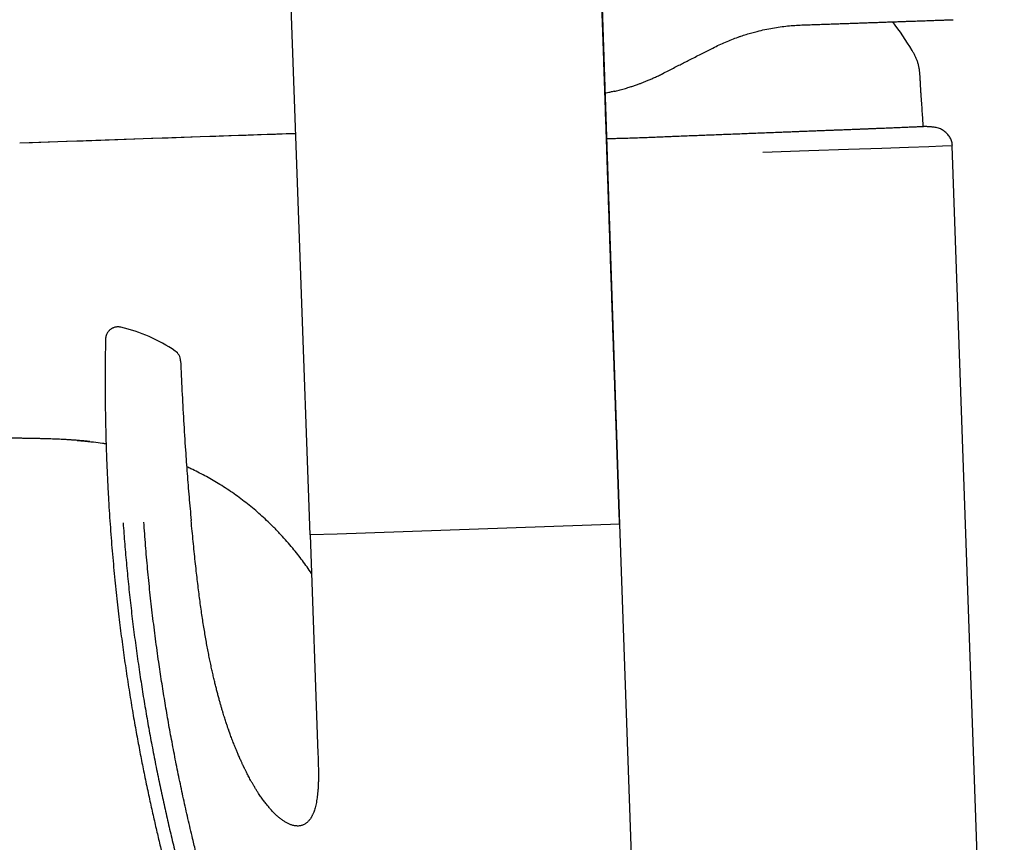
# Model space of a CAD drawing. Header units: millimetres. Extents: x 8 to 743, y 12 to 692.
# Tile 5 of 57: x 119 to 198, y 531 to 597. Entities that reach past the tile are written whole.
import ezdxf

# ---------------------------------------------------------------- set-up
doc = ezdxf.new("R2010")
doc.units = ezdxf.units.MM

msp = doc.modelspace()

# ---------------------------------------------------------------- linework, layer by layer
at = {"color": 7, "linetype": 'Continuous', "lineweight": 30}
for p, q in [((162.6809984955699, 680.5495984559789), (166.8738003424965, 556.8332895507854)), ((142.1148267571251, 555.9686871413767), (138.5851542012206, 654.0659560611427)), ((191.9582411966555, 588.6042834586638), (191.9576408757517, 588.603810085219)), ((191.958241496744, 588.6042871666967), (191.9582374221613, 588.6042804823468)), ((197.6615500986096, 467.8443205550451), (193.4968806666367, 587.1048492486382)), ((166.8993282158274, 556.8341810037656), (144.2778837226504, 556.044222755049)), ((169.167047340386, 491.8952017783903), (166.8993282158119, 556.8341810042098)), ((144.2778837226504, 556.044222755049), (142.1144357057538, 555.9686734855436)), ((142.1144357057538, 555.9686734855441), (142.7251884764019, 538.4790024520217))]:
    msp.add_line(p, q, dxfattribs=at)
at = {"color": 7, "linetype": 'Continuous', "lineweight": 30, "flags": 128}
for points in [[(140.9594629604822, 588.0787572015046), (140.4207657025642, 588.0601831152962), (139.332652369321, 588.0226728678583), (138.1706357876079, 587.9826219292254), (136.9861130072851, 587.9418011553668), (135.7792061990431, 587.900213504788), (134.5500638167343, 587.8578627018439), (133.2988617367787, 587.8147532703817), (132.0258044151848, 587.7708905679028), (130.7311260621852, 587.7262808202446), (129.4150918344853, 587.6809311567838), (128.0779990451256, 587.6348496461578), (126.7201783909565, 587.5880453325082), (125.3419951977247, 587.5405282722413), (123.9438506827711, 587.4923095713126), (122.6077105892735, 587.4462145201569), (121.2546134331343, 587.3995176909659), (119.8849893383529, 587.3522311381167), (118.856185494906, 587.316695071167)], [(140.9592831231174, 588.0837552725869), (133.3023892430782, 587.8197237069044), (118.8562673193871, 587.3215600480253)], [(193.4580136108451, 587.1040548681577), (193.4922918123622, 587.1048473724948), (193.5025205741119, 587.1048018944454), (193.5039519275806, 587.1047539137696), (193.504449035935, 587.1047308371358), (193.5052655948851, 587.1046869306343), (193.5073659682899, 587.1044702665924), (193.5077953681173, 587.104203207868), (193.5078152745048, 587.1041247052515), (193.5078230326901, 587.1040415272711), (193.5078240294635, 587.1040200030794), (193.5078248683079, 587.1039981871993), (193.507825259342, 587.1039871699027), (193.507825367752, 587.1039840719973), (193.5078254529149, 587.1039816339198), (193.5078248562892, 587.1039785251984), (193.5078233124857, 587.1039760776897), (193.5078044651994, 587.1039648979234), (193.5077664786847, 587.1039536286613), (193.5074299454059, 587.1039076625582), (193.5068141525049, 587.1038602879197), (193.494242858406, 587.1034326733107), (192.7037438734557, 587.0731621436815), (191.6227131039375, 587.0320256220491), (189.9988968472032, 586.9728395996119), (187.8666769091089, 586.8979437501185), (185.1966210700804, 586.8063880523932), (182.0053577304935, 586.6981866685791), (178.3382168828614, 586.5733788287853)]]:
    msp.add_lwpolyline(points, dxfattribs=at)
at = {"color": 7, "linetype": 'Continuous', "lineweight": 30}
for centre, radius, start, end in [((169.5712252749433, 582.4150396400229), 24.09999013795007, 30.77619247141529, 37.33947451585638), ((124.0740462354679, 560.1106306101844), 12.80730184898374, 55.65097127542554, 77.03067175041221), ((130.7361153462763, 569.8589233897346), 0.9999999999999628, 2.456506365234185, 55.65095497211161)]:
    msp.add_arc(centre, radius, start, end, dxfattribs=at)
for points, knots in [([(166.8644932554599, 556.8329645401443), (166.8545681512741, 557.1254998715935), (166.8264214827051, 557.9551027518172), (166.7802669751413, 559.3154741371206), (166.7262434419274, 560.9077796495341), (166.6728610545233, 562.4811880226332), (166.6201198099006, 564.0356992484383), (166.5689941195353, 565.5425931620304), (166.5194602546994, 567.0025690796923), (166.4714944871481, 568.416326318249), (166.4240986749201, 569.8132843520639), (166.3772728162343, 571.1934431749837), (166.3292616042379, 572.6085391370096), (166.2801116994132, 574.057196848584), (166.2298697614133, 575.5380409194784), (166.1803377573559, 576.9979596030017), (166.1315156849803, 578.4369528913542), (166.0834035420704, 579.8550207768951), (166.0360013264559, 581.2521632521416), (165.9893090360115, 582.6283803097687), (165.9433266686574, 583.9836719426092), (165.8980542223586, 585.3180381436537), (165.8534916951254, 586.6314789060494), (165.8096390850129, 587.9239942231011), (165.7664963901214, 589.19558408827), (165.7240636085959, 590.4462484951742), (165.6823407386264, 591.6759874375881), (165.6413277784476, 592.8848009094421), (165.6004021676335, 594.0910381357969), (165.5595869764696, 595.2940189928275), (165.5189052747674, 596.4930633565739), (165.4790026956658, 597.6691418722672), (165.4398792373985, 598.8222545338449), (165.4015348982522, 599.9524013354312), (165.3645214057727, 601.0433208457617), (165.3288156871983, 602.0956931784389), (165.2943946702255, 603.1101984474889), (165.2606835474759, 604.1037781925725), (165.227682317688, 605.0764324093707), (165.1953909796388, 606.0281610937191), (165.1638095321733, 606.9589642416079), (165.1329379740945, 607.8688418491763), (165.1037672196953, 608.7285887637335), (165.0762514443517, 609.5395558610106), (165.0503448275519, 610.3030940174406), (165.0250106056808, 611.0497592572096), (165.0002488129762, 611.7795515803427), (164.9760411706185, 612.4930059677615), (164.9522831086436, 613.193217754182), (164.9228273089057, 614.0610825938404), (164.8877322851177, 615.094690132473), (164.8471392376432, 616.2895690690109), (164.8072367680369, 617.4634479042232), (164.7680244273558, 618.6163257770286), (164.7295017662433, 619.7482018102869), (164.6916682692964, 620.8590751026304), (164.6551861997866, 621.9294966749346), (164.6200310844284, 622.9602159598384), (164.5861785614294, 623.9519824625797), (164.5529391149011, 624.9249934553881), (164.5203120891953, 625.8792480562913), (164.4882967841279, 626.8147453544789), (164.457472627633, 627.7145483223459), (164.4278171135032, 628.5793503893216), (164.3993079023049, 629.409845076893), (164.3713396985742, 630.2236615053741), (164.343911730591, 631.0207987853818), (164.3176019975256, 631.7844559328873), (164.2923876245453, 632.5153489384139), (164.2682460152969, 633.2141939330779), (164.2486337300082, 633.7810993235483), (164.2334383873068, 634.2198344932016), (164.2225428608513, 634.5341679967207), (164.211750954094, 634.8453340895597), (164.2008969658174, 635.1578050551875), (164.1897725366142, 635.4787803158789), (164.1781462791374, 635.8153880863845), (164.1659199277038, 636.1703379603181), (164.153095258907, 636.5436307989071), (164.1396722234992, 636.9352669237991), (164.1257402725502, 637.3426436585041), (164.1113063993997, 637.7655449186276), (164.096377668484, 638.2037546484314), (164.0808727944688, 638.6596599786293), (164.0646174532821, 639.1383995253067), (164.0476001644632, 639.6403426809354), (164.0298093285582, 640.165858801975), (164.0114066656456, 640.7101789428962), (163.9923921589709, 641.27330342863), (163.9727657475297, 641.8552325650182), (163.9525273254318, 642.455966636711), (163.9316767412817, 643.0755059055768), (163.9098578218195, 643.7244379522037), (163.8870509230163, 644.4033741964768), (163.8632362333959, 645.1129260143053), (163.8387484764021, 645.843117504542), (163.8135871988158, 646.5939487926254), (163.7877518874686, 647.3654199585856), (163.7612419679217, 648.1575310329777), (163.7340568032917, 648.9702819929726), (163.7061956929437, 649.8036727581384), (163.6776578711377, 650.6577031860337), (163.6484425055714, 651.5323730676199), (163.6185486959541, 652.4276821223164), (163.5885771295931, 653.3256048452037), (163.5585516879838, 654.2253771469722), (163.5284964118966, 655.1262348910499), (163.4978343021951, 656.0454387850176), (163.466564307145, 656.9829882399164), (163.4340223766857, 657.958760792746), (163.4001819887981, 658.9735191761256), (163.3650163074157, 660.0280259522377), (163.3291611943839, 661.1031656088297), (163.2926149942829, 662.1989368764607), (163.255375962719, 663.3153383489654), (163.2181841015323, 664.4301325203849), (163.1810635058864, 665.5425545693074), (163.1440384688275, 666.6518396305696), (163.1063907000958, 667.7794583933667), (163.068118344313, 668.9254090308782), (163.0292194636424, 670.089689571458), (162.9896920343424, 671.2722978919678), (162.9495339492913, 672.4732317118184), (162.9087429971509, 673.6924885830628), (162.8673169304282, 674.930065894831), (162.8255090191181, 676.1783226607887), (162.7833252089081, 677.4370400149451), (162.7407684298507, 678.7059984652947), (162.7059363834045, 679.7440714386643), (162.6852773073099, 680.3591559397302), (162.6790228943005, 680.5453691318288)], [0, 0, 0, 0, 0.007093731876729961, 0.02011716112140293, 0.03298784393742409, 0.04570578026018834, 0.05827097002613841, 0.07068341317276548, 0.08224667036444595, 0.09367413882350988, 0.1049658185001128, 0.1161217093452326, 0.127141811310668, 0.1392806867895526, 0.1512504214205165, 0.1630510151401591, 0.1746824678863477, 0.1861447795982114, 0.1974379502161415, 0.2085619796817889, 0.219516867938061, 0.2303026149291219, 0.24091922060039, 0.2513666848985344, 0.2616450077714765, 0.2717541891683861, 0.2816942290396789, 0.291465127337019, 0.3010668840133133, 0.3109444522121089, 0.3206363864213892, 0.330142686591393, 0.3394633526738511, 0.3485983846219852, 0.3575477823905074, 0.3659172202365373, 0.3741175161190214, 0.382148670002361, 0.3900106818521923, 0.3977035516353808, 0.405227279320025, 0.4125818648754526, 0.419767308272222, 0.4260754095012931, 0.4322471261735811, 0.4382824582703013, 0.4441814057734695, 0.449943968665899, 0.455583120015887, 0.4611609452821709, 0.4709889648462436, 0.4806472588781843, 0.4901358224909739, 0.4994546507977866, 0.5086037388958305, 0.5175830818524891, 0.5263926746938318, 0.5345609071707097, 0.5425775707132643, 0.5504426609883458, 0.5581561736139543, 0.5657181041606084, 0.5731284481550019, 0.5799764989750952, 0.5866897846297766, 0.5932683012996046, 0.5997120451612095, 0.6060210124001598, 0.6117877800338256, 0.6174371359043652, 0.6229690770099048, 0.6255362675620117, 0.6280773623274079, 0.630592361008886, 0.6330827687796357, 0.6356556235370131, 0.6383766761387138, 0.6412459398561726, 0.6442634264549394, 0.6474291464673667, 0.6507431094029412, 0.6541421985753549, 0.6576842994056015, 0.6613694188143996, 0.6651975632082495, 0.6692933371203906, 0.6735410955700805, 0.6779408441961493, 0.6824925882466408, 0.6871963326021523, 0.6920520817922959, 0.6970598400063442, 0.7022196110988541, 0.7077881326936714, 0.7135234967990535, 0.7194257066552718, 0.7254947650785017, 0.7317306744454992, 0.7381334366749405, 0.7447030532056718, 0.7514395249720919, 0.758342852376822, 0.7654130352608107, 0.772650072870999, 0.780053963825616, 0.7871875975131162, 0.7944695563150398, 0.8018998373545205, 0.809478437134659, 0.8172053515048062, 0.8255626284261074, 0.8340867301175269, 0.8427776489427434, 0.8516353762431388, 0.8606599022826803, 0.8698512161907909, 0.8786700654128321, 0.8876371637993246, 0.8967524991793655, 0.906016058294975, 0.9154278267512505, 0.9249877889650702, 0.9346959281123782, 0.9445522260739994, 0.9545566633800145, 0.9647092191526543, 0.9748246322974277, 0.9850828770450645, 0.9954839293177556, 1, 1, 1, 1]), ([(174.3324499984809, 594.9343122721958), (174.5022305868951, 595.0187612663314), (174.8386317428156, 595.1860874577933), (175.3467907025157, 595.4126993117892), (175.8502246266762, 595.6193537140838), (176.2592263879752, 595.7720018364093), (176.5733766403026, 595.8813219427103), (176.7938541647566, 595.9546582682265), (177.0129586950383, 596.0242460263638), (177.230621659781, 596.090166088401), (177.4467745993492, 596.1525016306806), (177.6613542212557, 596.2113359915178), (178.0129173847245, 596.30282664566), (178.4991362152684, 596.4161791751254), (179.116354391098, 596.5358700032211), (179.7216315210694, 596.6305678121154), (180.3137046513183, 596.7013875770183), (180.8923645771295, 596.7516861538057), (181.2696096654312, 596.7684419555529), (181.4568243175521, 596.776757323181)], [0, 0, 0, 0, 0.07416731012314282, 0.1469541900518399, 0.2183765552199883, 0.2884512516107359, 0.3194808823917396, 0.3502440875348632, 0.3807425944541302, 0.4109781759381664, 0.4409526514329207, 0.4706678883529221, 0.5001258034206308, 0.5868618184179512, 0.672150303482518, 0.7560476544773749, 0.8386131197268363, 0.919908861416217, 0.9999999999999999, 0.9999999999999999, 0.9999999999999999, 0.9999999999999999]), ([(181.4568243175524, 596.7767573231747), (181.6363164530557, 596.7830253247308), (181.9946010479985, 596.7955368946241), (182.5215766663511, 596.8139392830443), (183.0393441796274, 596.8320201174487), (183.5472563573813, 596.8497567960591), (184.0466094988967, 596.8671945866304), (184.5277743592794, 596.8839972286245), (184.9903543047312, 596.9001508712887), (185.4329462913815, 596.915606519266), (185.8640294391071, 596.9306602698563), (186.2835976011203, 596.9453119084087), (186.7001909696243, 596.9598596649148), (187.1135406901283, 596.9742941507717), (187.5233727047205, 596.9886057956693), (187.9219823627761, 597.0025255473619), (188.3093668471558, 597.0160533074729), (188.6842633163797, 597.0291449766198), (189.0666590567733, 597.0424985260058), (189.4526965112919, 597.0559792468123), (189.8391579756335, 597.0694747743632), (190.2060046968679, 597.0822853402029), (190.5339527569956, 597.0937375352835), (190.8273709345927, 597.1039839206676), (191.0903508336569, 597.1131673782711), (191.3407039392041, 597.1219098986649), (191.5784842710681, 597.1302133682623), (191.8027804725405, 597.1380459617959), (192.0256132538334, 597.1458274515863), (192.2441750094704, 597.1534597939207), (192.4560432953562, 597.1608583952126), (192.650068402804, 597.1676338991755), (192.8264025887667, 597.1737916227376), (192.9847795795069, 597.1793222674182), (193.1248048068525, 597.1842120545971), (193.2460917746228, 597.1884474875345), (193.3484697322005, 597.1920226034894), (193.431323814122, 597.1949159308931), (193.495246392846, 597.1971481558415), (193.540238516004, 597.1987193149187), (193.5684010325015, 597.1997027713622), (193.5718635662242, 597.1998236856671), (193.573596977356, 597.1998842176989)], [0, 0, 0, 0, 0.02360303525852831, 0.04711406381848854, 0.07055120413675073, 0.09393274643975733, 0.1172771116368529, 0.1407617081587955, 0.1628807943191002, 0.1848895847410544, 0.206804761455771, 0.2286432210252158, 0.2504220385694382, 0.2735238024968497, 0.2966979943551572, 0.3199653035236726, 0.3433461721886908, 0.3668607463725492, 0.3902936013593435, 0.4177503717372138, 0.4451810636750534, 0.4726165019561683, 0.5000874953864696, 0.5230982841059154, 0.5461790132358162, 0.5693448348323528, 0.592610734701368, 0.6159915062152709, 0.63922347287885, 0.6665165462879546, 0.6939141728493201, 0.7214381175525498, 0.7491098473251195, 0.7770264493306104, 0.8050091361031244, 0.8330788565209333, 0.8612563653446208, 0.8894179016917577, 0.9169975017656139, 0.9446086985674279, 0.9722700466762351, 1, 1, 1, 1]), ([(170.2957139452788, 592.8775505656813), (170.4482597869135, 592.9552743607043), (170.7473604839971, 593.1076694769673), (171.186730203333, 593.3315332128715), (171.5376007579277, 593.5103056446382), (171.804741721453, 593.6464169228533), (171.9929243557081, 593.7422980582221), (172.1794438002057, 593.8373317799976), (172.3731663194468, 593.9360355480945), (172.6585416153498, 594.0814374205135), (173.0301439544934, 594.2707729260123), (173.4759381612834, 594.4979100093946), (173.9087624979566, 594.7184388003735), (174.1925908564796, 594.8630524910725), (174.332449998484, 594.9343122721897)], [0, 0, 0, 0, 0.1129638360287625, 0.2214912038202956, 0.3255845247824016, 0.3731200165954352, 0.4196709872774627, 0.4652377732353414, 0.5115909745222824, 0.5635484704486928, 0.6772847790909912, 0.787933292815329, 0.8955020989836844, 1, 1, 1, 1]), ([(191.0019379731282, 591.2208469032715), (190.995141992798, 591.3185101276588), (190.9815196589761, 591.514273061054), (190.9642615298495, 591.8088920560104), (190.9498034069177, 592.1049855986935), (190.9357388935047, 592.4019179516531), (190.9181122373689, 592.6983970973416), (190.8921266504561, 592.9927322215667), (190.8538328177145, 593.2751257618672), (190.800368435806, 593.5440934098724), (190.7307462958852, 593.7987771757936), (190.6420425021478, 594.0462760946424), (190.5346797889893, 594.286200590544), (190.4116439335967, 594.5192549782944), (190.3221296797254, 594.6707519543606), (190.2772783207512, 594.7466599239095)], [0, 0, 0, 0, 0.08044769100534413, 0.1612549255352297, 0.2425101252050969, 0.3240490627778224, 0.4055308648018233, 0.4865552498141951, 0.5668034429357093, 0.6395865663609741, 0.7117429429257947, 0.783564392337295, 0.8554120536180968, 0.9275538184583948, 0.9999999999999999, 0.9999999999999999, 0.9999999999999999, 0.9999999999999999]), ([(166.43578522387, 591.4682443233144), (166.5656644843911, 591.499442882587), (166.8307462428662, 591.5631187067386), (167.2329520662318, 591.6727568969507), (167.5521520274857, 591.767777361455), (167.7852335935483, 591.8416503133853), (167.9290322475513, 591.8886190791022), (168.074140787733, 591.9374604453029), (168.2205327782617, 591.9882141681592), (168.3583575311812, 592.0374178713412), (168.484300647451, 592.0835697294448), (168.6424252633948, 592.1428139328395), (168.8474605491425, 592.2222518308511), (169.1072573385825, 592.3277007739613), (169.3831574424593, 592.4451764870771), (169.6746010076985, 592.5757235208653), (169.9813204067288, 592.7197548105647), (170.1889732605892, 592.8239768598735), (170.295713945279, 592.8775505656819)], [0, 0, 0, 0, 0.09699143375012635, 0.19795816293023, 0.3029119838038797, 0.3391538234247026, 0.3758493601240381, 0.4129989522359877, 0.4506029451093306, 0.4886616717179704, 0.519580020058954, 0.5483144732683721, 0.6116979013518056, 0.6798394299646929, 0.7527398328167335, 0.8303997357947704, 0.9128196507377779, 1, 1, 1, 1]), ([(165.9984722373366, 591.3724013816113), (165.9274630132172, 591.3579495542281), (165.8298318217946, 591.3380796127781), (165.7318984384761, 591.3200715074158), (165.7051940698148, 591.3151610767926)], [0, 0, 0, 0, 0.7273210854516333, 1, 1, 1, 1]), ([(166.43578522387, 591.4682443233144), (166.3819326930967, 591.4558353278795), (166.2362305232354, 591.422261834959), (166.0904017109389, 591.3916799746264), (165.9984722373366, 591.3724013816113)], [0, 0, 0, 0, 0.3696069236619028, 0.9999999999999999, 0.9999999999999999, 0.9999999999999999, 0.9999999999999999]), ([(191.1761438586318, 588.6396255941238), (191.1503291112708, 589.041408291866), (191.0950354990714, 589.9020022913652), (191.0343117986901, 590.7622305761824), (191.0019379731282, 591.2208469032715)], [0, 0, 0, 0, 0.4668667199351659, 1, 1, 1, 1]), ([(191.3628811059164, 588.6509326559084), (191.3613720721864, 588.6508232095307), (191.3574730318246, 588.650540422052), (191.3268792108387, 588.6484641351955), (191.273749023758, 588.6451388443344), (191.2011994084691, 588.6409501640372), (191.1134332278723, 588.6361863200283), (191.0130788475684, 588.6309453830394), (190.896088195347, 588.6250881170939), (190.7623614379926, 588.6186582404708), (190.6119115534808, 588.6116604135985), (190.4439872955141, 588.604074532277), (190.2583022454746, 588.5959002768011), (190.0544038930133, 588.5871169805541), (189.8336539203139, 588.5777828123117), (189.5942206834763, 588.5678124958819), (189.3359682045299, 588.557194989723), (189.0780350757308, 588.5466981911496), (188.8265734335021, 588.536536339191), (188.5852709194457, 588.5268303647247), (188.3334030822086, 588.5167334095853), (188.0710305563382, 588.5062362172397), (187.7982533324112, 588.4953482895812), (187.4972682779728, 588.4833706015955), (187.1658071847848, 588.4702255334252), (186.8292981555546, 588.4569235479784), (186.510381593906, 588.4443523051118), (186.2120625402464, 588.4326198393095), (185.9058742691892, 588.4206040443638), (185.5542046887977, 588.4068311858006), (185.153802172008, 588.3911840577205), (184.7327940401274, 588.3747675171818), (184.3333225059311, 588.359215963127), (183.9584272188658, 588.3446374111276), (183.575205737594, 588.3297469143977), (183.1838057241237, 588.3145463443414), (182.7844068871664, 588.2990363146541), (182.3514266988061, 588.2822167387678), (181.8832922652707, 588.2640168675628), (181.4169353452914, 588.2458576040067), (180.9819387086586, 588.2288844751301), (180.5804001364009, 588.2131830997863), (180.17350448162, 588.1972234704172), (179.711890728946, 588.1790622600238), (179.193610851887, 588.1586495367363), (178.6271759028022, 588.1363466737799), (178.0637330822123, 588.1141694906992), (177.5043848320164, 588.092167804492), (176.9375852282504, 588.0698913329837), (176.3637019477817, 588.047359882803), (175.7831449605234, 588.0245901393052), (175.1935702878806, 588.0014910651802), (174.5953464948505, 587.9780769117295), (173.988165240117, 587.9543464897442), (173.3766262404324, 587.930488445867), (172.7561179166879, 587.9062760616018), (172.127527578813, 587.8817901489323), (171.5358385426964, 587.8585142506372), (170.9871293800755, 587.836290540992), (170.4822051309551, 587.8156756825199), (169.975889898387, 587.7950120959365), (169.4684409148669, 587.7744826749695), (168.9601111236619, 587.7545403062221), (168.4189377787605, 587.7345892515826), (167.8451427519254, 587.7152817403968), (167.285365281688, 587.6981982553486), (166.7726097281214, 587.6839838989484), (166.3068513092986, 587.6723668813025), (165.9922714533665, 587.6649637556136), (165.8333988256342, 587.6617683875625), (165.8290121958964, 587.6616801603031)], [0, 0, 0, 0, 0.01146775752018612, 0.02963038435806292, 0.04786457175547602, 0.06609875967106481, 0.08208864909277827, 0.09808157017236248, 0.114071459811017, 0.1301717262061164, 0.1462750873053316, 0.1623753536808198, 0.178814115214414, 0.1952528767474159, 0.2117446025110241, 0.2282363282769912, 0.2451378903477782, 0.2620537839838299, 0.2754194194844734, 0.2887868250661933, 0.3021524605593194, 0.3155823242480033, 0.3290139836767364, 0.3424438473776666, 0.3584921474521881, 0.3745527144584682, 0.3869514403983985, 0.3993501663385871, 0.411771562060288, 0.4241929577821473, 0.441094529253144, 0.4580104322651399, 0.4713760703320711, 0.4847434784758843, 0.4981091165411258, 0.5115389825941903, 0.5249706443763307, 0.5384005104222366, 0.5544488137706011, 0.5705093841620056, 0.5829081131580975, 0.5953068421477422, 0.6077282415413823, 0.6201496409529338, 0.6370512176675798, 0.6539671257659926, 0.6699570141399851, 0.6859499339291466, 0.7019398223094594, 0.718040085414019, 0.7341434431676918, 0.7502437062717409, 0.7666824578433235, 0.7831212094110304, 0.7996129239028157, 0.8161046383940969, 0.8330061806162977, 0.8499220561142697, 0.8632877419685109, 0.8766551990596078, 0.8900208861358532, 0.9034508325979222, 0.9168825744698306, 0.9303124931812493, 0.9463611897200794, 0.9624223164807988, 0.9748229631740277, 0.9872236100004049, 0.9996472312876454, 1, 1, 1, 1]), ([(191.9576355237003, 588.603743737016), (191.794375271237, 588.6171741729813), (191.5961783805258, 588.6334786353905), (191.3978529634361, 588.6484573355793), (191.3628936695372, 588.6510976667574)], [0, 0, 0, 0, 0.8237276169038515, 1, 1, 1, 1]), ([(191.9582414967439, 588.6042871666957), (191.8596542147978, 588.6122269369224), (191.6625396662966, 588.6281016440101), (191.4653881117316, 588.6435099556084), (191.3668423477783, 588.6512117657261)], [0, 0, 0, 0, 0.5001522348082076, 1, 1, 1, 1]), ([(193.5048099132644, 587.1377400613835), (193.5016802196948, 587.1820045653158), (193.4946654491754, 587.2812172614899), (193.4615264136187, 587.4325682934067), (193.4102581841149, 587.5897184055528), (193.3408792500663, 587.7399149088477), (193.2551504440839, 587.881354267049), (193.1547054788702, 588.0127789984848), (193.0411875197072, 588.1329850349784), (192.914051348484, 588.2425306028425), (192.7743316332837, 588.3400692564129), (192.623186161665, 588.4243963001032), (192.4644070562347, 588.4937329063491), (192.2995972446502, 588.5472795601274), (192.1305012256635, 588.5861484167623), (192.015649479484, 588.5982396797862), (191.9582411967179, 588.6042834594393)], [0, 0, 0, 0, 0.05717719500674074, 0.1281546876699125, 0.1991192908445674, 0.2700568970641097, 0.341014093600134, 0.4120145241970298, 0.4829945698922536, 0.5538699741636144, 0.6280896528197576, 0.7023717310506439, 0.7767395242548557, 0.8511682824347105, 0.9256069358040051, 1, 1, 1, 1]), ([(126.9481312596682, 572.5912801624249), (126.9046447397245, 572.599558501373), (126.8196177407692, 572.6157447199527), (126.693251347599, 572.618649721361), (126.575850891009, 572.6079922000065), (126.4704132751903, 572.5859542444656), (126.3790619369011, 572.5569348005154), (126.3026506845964, 572.5248710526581), (126.238363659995, 572.4919400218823), (126.1776734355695, 572.4555471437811), (126.1130967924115, 572.4102545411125), (126.0415299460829, 572.350252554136), (125.9664432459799, 572.2732049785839), (125.8925837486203, 572.1776344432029), (125.8254056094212, 572.0633974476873), (125.7712772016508, 571.9321706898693), (125.7335294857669, 571.7877192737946), (125.727146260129, 571.6867657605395), (125.7239133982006, 571.6356366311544)], [0, 0, 0, 0, 0.07461613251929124, 0.1458931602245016, 0.212487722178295, 0.2732643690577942, 0.3273332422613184, 0.3740494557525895, 0.4129836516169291, 0.4491674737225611, 0.4934266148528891, 0.5459944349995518, 0.6065908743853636, 0.6746792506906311, 0.7494068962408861, 0.8295795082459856, 0.9136884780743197, 1, 1, 1, 1]), ([(125.7249819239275, 571.635089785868), (125.7184919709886, 571.2809791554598), (125.7034545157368, 570.4604920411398), (125.6932082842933, 569.1804041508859), (125.6918958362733, 567.8019292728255), (125.7018665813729, 566.4443492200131), (125.7222914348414, 565.1077171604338), (125.7529177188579, 563.792072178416), (125.7922396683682, 562.5325748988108), (125.8389821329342, 561.3281278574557), (125.8919348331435, 560.1776158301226), (125.9522101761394, 559.0448487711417), (126.0194778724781, 557.9298519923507), (126.0933928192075, 556.8326512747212), (126.1736167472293, 555.7532714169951), (126.2598132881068, 554.6917343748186), (126.3516494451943, 553.6480594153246), (126.4487953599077, 552.622263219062), (126.5509245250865, 551.6143599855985), (126.6577138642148, 550.624361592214), (126.7667823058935, 549.6703108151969), (126.8775024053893, 548.7515328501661), (126.9892906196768, 547.8673485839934), (127.1041360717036, 546.9991040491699), (127.221785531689, 546.1468011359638), (127.3443300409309, 545.2940141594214), (127.471721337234, 544.4414214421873), (127.6038949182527, 543.589702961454), (127.7379975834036, 542.7558977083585), (127.8737302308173, 541.9399978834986), (128.0108007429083, 541.1419947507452), (128.1463783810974, 540.376256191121), (128.2800541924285, 539.6420910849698), (128.4114596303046, 538.9388091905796), (128.5431037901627, 538.2514001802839), (128.6747698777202, 537.5798537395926), (128.8111483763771, 536.8997124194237), (128.9521428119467, 536.2122929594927), (129.097632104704, 535.5189128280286), (129.2420792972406, 534.8452319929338), (129.3852217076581, 534.1912336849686), (129.5268056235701, 533.5569006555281), (129.6665820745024, 532.9422140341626), (129.8043063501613, 532.3471533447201), (129.9431659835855, 531.7571580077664), (130.0828657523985, 531.1733118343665), (130.2230913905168, 530.5966967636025), (130.3598523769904, 530.0428749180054), (130.4928989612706, 529.5118238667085), (130.6219928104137, 529.0035219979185), (130.7446887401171, 528.5265709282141), (130.8616274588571, 528.0773066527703), (130.9743961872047, 527.6487317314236), (131.0870018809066, 527.2252609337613), (131.2003084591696, 526.803547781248), (131.3887435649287, 526.1093336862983), (131.6550476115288, 525.14747087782), (132.0037725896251, 523.9233917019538), (132.2855863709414, 522.9606264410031), (132.496291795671, 522.2540293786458), (132.6331681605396, 521.7988101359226), (132.7714109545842, 521.3460411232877), (132.9078376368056, 520.8939428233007), (133.0310483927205, 520.521843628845), (133.1388993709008, 520.22877288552), (133.223737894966, 520.0121163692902), (133.3135113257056, 519.7970547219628), (133.4083873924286, 519.5837687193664), (133.5089346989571, 519.3716586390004), (133.6171770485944, 519.1575949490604), (133.7357106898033, 518.9385051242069), (133.8629209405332, 518.7197282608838), (133.9990482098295, 518.5021680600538), (134.1441364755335, 518.2868576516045), (134.3035249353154, 518.0682523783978), (134.4783895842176, 517.847579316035), (134.6697700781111, 517.6262427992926), (134.8787231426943, 517.405922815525), (135.1063291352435, 517.1885217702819), (135.3536913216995, 516.9761768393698), (135.6218644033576, 516.7713941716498), (135.8941323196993, 516.5872829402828), (136.1672369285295, 516.4229604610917), (136.4382506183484, 516.2773508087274), (136.7232851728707, 516.1417744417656), (137.0221108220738, 516.0175313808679), (137.3341796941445, 515.9051396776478), (137.6589010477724, 515.8047720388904), (137.99563476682, 515.7165851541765), (138.343630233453, 515.6405363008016), (138.7022286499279, 515.5768595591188), (139.0638308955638, 515.5251079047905), (139.3064148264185, 515.5004861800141), (139.4255826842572, 515.4883909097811)], [0, 0, 0, 0, 0.01754602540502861, 0.04065477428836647, 0.06341828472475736, 0.08583723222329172, 0.1079122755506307, 0.1296440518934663, 0.1510331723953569, 0.170339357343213, 0.1893585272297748, 0.2080910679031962, 0.2265372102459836, 0.2446970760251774, 0.2625707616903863, 0.2801583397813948, 0.2974598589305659, 0.3144753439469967, 0.331204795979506, 0.3476481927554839, 0.3638054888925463, 0.3787774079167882, 0.3934948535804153, 0.4079577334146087, 0.4221659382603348, 0.4361193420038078, 0.450639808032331, 0.4648732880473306, 0.478819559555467, 0.4924783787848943, 0.5058494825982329, 0.5189325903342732, 0.5310040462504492, 0.5428189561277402, 0.554377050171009, 0.5656780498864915, 0.5767216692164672, 0.5887428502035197, 0.6004426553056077, 0.6118206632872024, 0.6228764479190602, 0.6336095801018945, 0.6440196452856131, 0.6541062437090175, 0.6638689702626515, 0.6740474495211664, 0.6838472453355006, 0.6932678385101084, 0.7023087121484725, 0.7109693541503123, 0.7192492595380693, 0.7267068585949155, 0.7339681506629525, 0.7412041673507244, 0.7484152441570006, 0.7556013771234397, 0.7768409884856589, 0.7978594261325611, 0.8186564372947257, 0.826538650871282, 0.8343885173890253, 0.842206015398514, 0.8499917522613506, 0.8577835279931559, 0.8616196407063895, 0.8654616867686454, 0.869309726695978, 0.8731641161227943, 0.8770253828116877, 0.8809376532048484, 0.8850464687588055, 0.8893643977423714, 0.8934730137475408, 0.8977585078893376, 0.9022242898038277, 0.9068727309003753, 0.9117032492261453, 0.9167155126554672, 0.9219102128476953, 0.9272896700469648, 0.9328579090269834, 0.9386172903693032, 0.9435634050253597, 0.9486422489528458, 0.9538527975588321, 0.9591940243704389, 0.9646685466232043, 0.9702791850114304, 0.9760264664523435, 0.9819083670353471, 0.9879212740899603, 0.9940664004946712, 1, 1, 1, 1]), ([(131.7351963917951, 569.9017843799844), (131.7708584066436, 569.1064793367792), (131.842181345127, 567.5158935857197), (131.9718355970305, 565.1311129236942), (132.1099425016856, 562.9177045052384), (132.2562792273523, 560.875803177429), (132.4053162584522, 559.0051353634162), (132.5209336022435, 557.7594413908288), (132.578742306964, 557.1365940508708)], [0, 0, 0, 0, 0.1866669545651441, 0.3733281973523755, 0.5599929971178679, 0.7066612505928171, 0.8533305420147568, 1, 1, 1, 1]), ([(118.8564200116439, 563.7034635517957), (118.6876413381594, 563.7057723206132), (118.3430171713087, 563.7104865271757), (117.8154748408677, 563.7172680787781), (117.2667276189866, 563.7239981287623), (116.6967745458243, 563.730593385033), (116.2176605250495, 563.7358941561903), (115.928529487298, 563.7388587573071), (115.8364527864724, 563.7398028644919)], [0, 0, 0, 0, 0.1676662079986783, 0.3423526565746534, 0.5240593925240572, 0.7127864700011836, 0.9085339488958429, 1, 1, 1, 1]), ([(124.4638797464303, 563.4430829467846), (124.3913435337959, 563.4507304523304), (124.2374207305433, 563.4669585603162), (124.004471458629, 563.4892818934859), (123.7677099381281, 563.5105389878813), (123.5007294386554, 563.5327413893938), (123.2069512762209, 563.5549802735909), (122.8898091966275, 563.5763469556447), (122.5906998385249, 563.5942921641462), (122.309664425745, 563.6093559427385), (122.1020223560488, 563.6193364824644), (121.9623690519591, 563.6256015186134), (121.8852673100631, 563.6289505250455), (121.8099572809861, 563.6321195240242), (121.7364395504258, 563.6351181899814), (121.6646850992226, 563.6379568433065), (121.5837435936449, 563.6410644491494), (121.4356215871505, 563.6465479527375), (121.2220361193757, 563.6538376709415), (120.932441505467, 563.6626434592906), (120.6279761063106, 563.6707957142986), (120.3850727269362, 563.6764960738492), (120.2140187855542, 563.6802257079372), (120.1136605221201, 563.6823372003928), (120.0078391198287, 563.6844772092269), (119.9097527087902, 563.6863897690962), (119.8194017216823, 563.6880937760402), (119.7114189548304, 563.6900697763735), (119.573992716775, 563.6924847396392), (119.3993041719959, 563.6953904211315), (119.2140370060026, 563.6982927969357), (119.0313044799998, 563.7010088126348), (118.9134260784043, 563.7026624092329), (118.856419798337, 563.7034620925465)], [0, 0, 0, 0, 0.03896291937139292, 0.08267983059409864, 0.1250081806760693, 0.1659473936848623, 0.2257902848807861, 0.2823893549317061, 0.3357448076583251, 0.3858584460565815, 0.4327311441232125, 0.4467932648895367, 0.4605352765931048, 0.4739571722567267, 0.4870589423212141, 0.4998405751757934, 0.5123178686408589, 0.5303291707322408, 0.5790204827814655, 0.6264798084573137, 0.6850997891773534, 0.7417216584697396, 0.7562726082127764, 0.7764973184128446, 0.795344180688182, 0.8128132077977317, 0.8289044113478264, 0.8436178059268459, 0.870507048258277, 0.9023292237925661, 0.936955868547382, 0.9695117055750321, 1, 1, 1, 1]), ([(123.4602773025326, 563.5355789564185), (123.4617987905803, 563.5354624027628), (123.4646295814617, 563.5352455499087), (123.4772254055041, 563.5342573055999), (123.4983777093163, 563.5325876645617), (123.5273404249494, 563.5302838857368), (123.5680010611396, 563.5270168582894), (123.6210183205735, 563.5226950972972), (123.6845501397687, 563.5173997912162), (123.7323829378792, 563.5133564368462), (123.7589314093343, 563.5110478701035), (123.7629932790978, 563.510694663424)], [0, 0, 0, 0, 0.09738564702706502, 0.1811899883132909, 0.2581518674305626, 0.3394885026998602, 0.4324722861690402, 0.5954610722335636, 0.7779478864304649, 0.966026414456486, 1, 1, 1, 1]), ([(123.7618502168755, 563.5108023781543), (123.761803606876, 563.5108065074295), (123.7608978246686, 563.5108867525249), (123.7638612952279, 563.510629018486), (123.7733116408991, 563.5098098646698), (123.7860095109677, 563.5087056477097), (123.8023064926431, 563.5072849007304), (123.8351508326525, 563.5044059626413), (123.8835945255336, 563.5001036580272), (123.9411550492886, 563.4949013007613), (124.0244959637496, 563.4872275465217), (124.1251812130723, 563.4776826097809), (124.2429573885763, 563.4661048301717), (124.3853646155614, 563.4516367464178), (124.5584136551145, 563.4332678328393), (124.9365714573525, 563.3905282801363), (125.3410641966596, 563.3410165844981), (125.6763859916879, 563.2893858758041), (125.7707738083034, 563.2748526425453)], [0, 0, 0, 0, 0.0008964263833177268, 0.01742044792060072, 0.03112691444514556, 0.03749047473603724, 0.04397173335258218, 0.05867924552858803, 0.08459396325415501, 0.1140783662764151, 0.1432040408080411, 0.2064571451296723, 0.2598531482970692, 0.3137218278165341, 0.4127044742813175, 0.5110492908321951, 0.8623680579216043, 1, 1, 1, 1]), ([(142.2223457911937, 552.8785329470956), (142.2186035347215, 552.8842312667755), (142.1012448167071, 553.0629329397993), (141.8579096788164, 553.4085693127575), (141.4902608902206, 553.9156833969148), (141.1054930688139, 554.4169303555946), (140.6917475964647, 554.9296823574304), (140.2465585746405, 555.4520027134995), (139.893041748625, 555.843658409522), (139.6569820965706, 556.0960663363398), (139.5458706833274, 556.2133293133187), (139.4337627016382, 556.3301014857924), (139.3206569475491, 556.446371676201), (139.2065525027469, 556.5621282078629), (139.0914481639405, 556.677359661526), (138.8564458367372, 556.9095070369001), (138.4958551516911, 557.253831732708), (138.0005834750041, 557.7013387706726), (137.491094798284, 558.1364663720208), (136.9675116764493, 558.5585550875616), (136.4299639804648, 558.9669451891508), (135.8785818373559, 559.3609245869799), (135.3136415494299, 559.7398989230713), (134.7556885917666, 560.0907288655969), (134.2064881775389, 560.4147794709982), (133.6677552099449, 560.7137541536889), (133.1190541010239, 560.9984172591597), (132.6362753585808, 561.2352103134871), (132.3336259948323, 561.3706640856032), (132.2196692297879, 561.4216665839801)], [0, 0, 0, 0, 0.001534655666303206, 0.04812743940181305, 0.09512770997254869, 0.1425364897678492, 0.1903554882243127, 0.2434328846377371, 0.2970114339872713, 0.3091081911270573, 0.3212299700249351, 0.3333767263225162, 0.3455484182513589, 0.3577450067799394, 0.3699664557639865, 0.3822127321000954, 0.4321065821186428, 0.4821881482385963, 0.5324571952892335, 0.5829147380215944, 0.6335631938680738, 0.6844063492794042, 0.7354458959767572, 0.7866807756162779, 0.8327525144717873, 0.8789793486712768, 0.9253606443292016, 0.9718959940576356, 0.9999999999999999, 0.9999999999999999, 0.9999999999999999, 0.9999999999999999]), ([(127.1326171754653, 556.9464118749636), (127.1747674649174, 556.375532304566), (127.2590427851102, 555.2341152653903), (127.4095187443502, 553.5240952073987), (127.5776303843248, 551.8158125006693), (127.7651718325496, 550.1086042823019), (127.9718057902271, 548.4015613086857), (128.1978653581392, 546.6941070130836), (128.4365288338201, 545.0339627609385), (128.6859373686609, 543.4220940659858), (128.9440656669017, 541.8600692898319), (129.2178776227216, 540.3023757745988), (129.5069663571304, 538.7508025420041), (129.8108579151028, 537.2071993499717), (130.1240499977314, 535.6967841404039), (130.4449875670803, 534.2206504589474), (130.7728018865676, 532.7777565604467), (131.1129774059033, 531.3413571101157), (131.4412086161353, 530.0089103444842), (131.7557746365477, 528.7750875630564), (132.0549822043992, 527.6351418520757), (132.3659580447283, 526.4831869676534), (132.6731943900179, 525.3760125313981), (132.9760907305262, 524.3122387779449), (133.2730709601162, 523.2912824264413), (133.51874539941, 522.4686660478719), (133.7063092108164, 521.8477503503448), (133.831844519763, 521.432990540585), (133.9628515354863, 521.0168132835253), (134.1079121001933, 520.602099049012), (134.2734118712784, 520.191876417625), (134.4405307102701, 519.8309755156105), (134.6034026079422, 519.5184678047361), (134.7562791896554, 519.252610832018), (134.921805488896, 518.9927942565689), (135.100781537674, 518.7402537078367), (135.2937856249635, 518.496427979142), (135.5009241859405, 518.2627929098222), (135.7221758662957, 518.041015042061), (135.9575419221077, 517.8329658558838), (136.206352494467, 517.6401398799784), (136.4670271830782, 517.4631069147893), (136.7380806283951, 517.3025980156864), (137.0181673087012, 517.1594716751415), (137.3054981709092, 517.0334488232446), (137.5982008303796, 516.9234315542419), (137.9190437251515, 516.820611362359), (138.2673692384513, 516.7281061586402), (138.6419593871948, 516.6488119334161), (139.0155526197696, 516.5858920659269), (139.2649020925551, 516.5564844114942), (139.3887732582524, 516.5418753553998)], [0, 0, 0, 0, 0.0388711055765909, 0.07771891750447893, 0.1165652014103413, 0.1554317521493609, 0.1943429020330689, 0.2333269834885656, 0.2723869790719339, 0.3082327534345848, 0.3440826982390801, 0.3798940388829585, 0.415628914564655, 0.4512547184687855, 0.4867236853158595, 0.5203747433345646, 0.553832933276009, 0.5871998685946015, 0.6206111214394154, 0.6470172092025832, 0.6736629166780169, 0.7006413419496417, 0.7280410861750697, 0.751686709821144, 0.7757484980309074, 0.8002428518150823, 0.8099846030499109, 0.8197939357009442, 0.8296692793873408, 0.839610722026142, 0.8496201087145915, 0.8596953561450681, 0.8666046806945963, 0.8735444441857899, 0.880513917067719, 0.8875162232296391, 0.8945541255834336, 0.9016200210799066, 0.9087073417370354, 0.9158138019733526, 0.9229369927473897, 0.9300683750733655, 0.9371976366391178, 0.9443143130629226, 0.9514138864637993, 0.9584919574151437, 0.9655386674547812, 0.9742843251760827, 0.9829524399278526, 0.9915311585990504, 1, 1, 1, 1]), ([(148.4902082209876, 518.2869434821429), (148.373553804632, 518.2794672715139), (148.1405481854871, 518.2645342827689), (147.7755644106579, 518.243469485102), (147.40251088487, 518.2233747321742), (147.0222139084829, 518.2043089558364), (146.6369239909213, 518.186206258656), (146.2482226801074, 518.1690341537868), (145.8576901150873, 518.1527450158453), (145.4667949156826, 518.1372853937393), (145.0768077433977, 518.1226195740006), (144.6736591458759, 518.1081876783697), (144.258535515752, 518.0940613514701), (143.8328822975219, 518.0803072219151), (143.4138960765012, 518.0674290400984), (143.0029944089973, 518.0553870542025), (142.6036112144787, 518.0442224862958), (142.2161385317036, 518.0337456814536), (141.8404943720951, 518.0232649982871), (141.4741010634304, 518.0147894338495), (141.0852423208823, 518.01032088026), (140.6751236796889, 518.0124643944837), (140.2449101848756, 518.0253841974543), (139.8270491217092, 518.0509432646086), (139.4491643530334, 518.0884603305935), (139.1095904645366, 518.1359734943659), (138.8064372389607, 518.1909589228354), (138.5107854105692, 518.259170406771), (138.2315346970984, 518.3397166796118), (137.9686634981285, 518.432331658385), (137.7222305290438, 518.5365687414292), (137.4847917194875, 518.6565944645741), (137.257767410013, 518.7935150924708), (137.0420780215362, 518.9471358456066), (136.8385651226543, 519.1170669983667), (136.648327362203, 519.3030557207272), (136.4713639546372, 519.5035916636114), (136.3072035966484, 519.7169172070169), (136.1466842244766, 519.9544145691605), (135.9917561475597, 520.2165832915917), (135.8438935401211, 520.5032634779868), (135.7094712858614, 520.7994417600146), (135.5875384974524, 521.1038260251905), (135.4772844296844, 521.4154481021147), (135.35776281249, 521.794659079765), (135.2272219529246, 522.2419631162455), (135.0770932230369, 522.7561549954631), (134.8859807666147, 523.4166666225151), (134.6537488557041, 524.2282901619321), (134.3792510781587, 525.1946969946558), (134.0987127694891, 526.2040231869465), (133.8140908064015, 527.2546148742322), (133.5265826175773, 528.344196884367), (133.2435925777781, 529.4460244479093), (132.9662155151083, 530.5565609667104), (132.6571635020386, 531.830519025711), (132.3220428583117, 533.2646100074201), (131.9668820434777, 534.8553537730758), (131.6294421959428, 536.4411841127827), (131.3097449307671, 538.0219646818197), (131.0091051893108, 539.5901734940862), (130.7268951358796, 541.1476960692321), (130.462549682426, 542.6961132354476), (130.2141809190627, 544.2463799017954), (129.9668211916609, 545.8987572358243), (129.7241675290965, 547.6552862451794), (129.490459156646, 549.5169419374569), (129.2794914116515, 551.3841720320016), (129.092203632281, 553.2554004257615), (128.926646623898, 555.1288511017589), (128.8362551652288, 556.3792923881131), (128.7910729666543, 557.0043258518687)], [0, 0, 0, 0, 0.008384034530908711, 0.01674627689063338, 0.02507819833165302, 0.03336686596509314, 0.04159929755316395, 0.04976673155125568, 0.05785857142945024, 0.06586201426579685, 0.07376653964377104, 0.08156445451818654, 0.09016059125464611, 0.09859792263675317, 0.1068607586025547, 0.1149319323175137, 0.1227937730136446, 0.1303090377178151, 0.1376324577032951, 0.144775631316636, 0.1517456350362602, 0.160378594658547, 0.168762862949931, 0.1769179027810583, 0.1848612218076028, 0.1909682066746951, 0.1969692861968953, 0.2028768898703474, 0.2087083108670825, 0.2139597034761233, 0.2191701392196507, 0.2243483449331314, 0.2295083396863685, 0.2346625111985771, 0.2398223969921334, 0.2450006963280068, 0.2502090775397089, 0.2554535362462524, 0.2607347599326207, 0.2669669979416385, 0.2732545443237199, 0.2795938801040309, 0.2859853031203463, 0.2924288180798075, 0.2989244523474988, 0.3092404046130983, 0.3196848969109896, 0.3302578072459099, 0.3494608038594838, 0.3690642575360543, 0.3890214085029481, 0.4107365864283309, 0.4327308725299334, 0.4549348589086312, 0.4772765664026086, 0.499683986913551, 0.5316126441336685, 0.5634184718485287, 0.5950198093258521, 0.6264467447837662, 0.6577524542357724, 0.6884168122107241, 0.7190317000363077, 0.7496317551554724, 0.7802502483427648, 0.8167583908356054, 0.8533481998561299, 0.8899948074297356, 0.9266688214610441, 0.9633453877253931, 1, 1, 1, 1]), ([(142.7251886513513, 538.4790133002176), (142.7301944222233, 538.3355027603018), (142.7399945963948, 538.0545413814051), (142.752571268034, 537.6421244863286), (142.761456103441, 537.2477999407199), (142.7656835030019, 536.8715854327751), (142.7645586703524, 536.5135325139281), (142.7579319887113, 536.1796873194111), (142.7458294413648, 535.8694780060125), (142.728524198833, 535.5823290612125), (142.7059500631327, 535.3117207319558), (142.6784131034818, 535.0578053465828), (142.6444416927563, 534.8112171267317), (142.6035575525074, 534.5738663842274), (142.5555452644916, 534.3476664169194), (142.5038198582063, 534.1437365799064), (142.4492211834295, 533.9622231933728), (142.3958565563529, 533.8103759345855), (142.3459974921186, 533.6855068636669), (142.3012228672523, 533.5849240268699), (142.2590509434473, 533.4991466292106), (142.2204577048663, 533.4272692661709), (142.1836731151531, 533.3637907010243), (142.1425298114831, 533.2977270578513), (142.0919058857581, 533.2233267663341), (142.0285377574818, 533.140204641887), (141.9536788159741, 533.0544142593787), (141.8698118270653, 532.9725505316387), (141.7860258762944, 532.9042748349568), (141.705346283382, 532.848851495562), (141.6246395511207, 532.8020402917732), (141.5343260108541, 532.7597356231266), (141.4343615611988, 532.7239462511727), (141.3264191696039, 532.6972516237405), (141.2117187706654, 532.6813266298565), (141.092008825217, 532.676615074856), (140.9719242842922, 532.6830919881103), (140.8468559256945, 532.7004515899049), (140.7230855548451, 532.7282709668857), (140.6032456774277, 532.7650118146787), (140.4938436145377, 532.805983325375), (140.3890884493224, 532.8514526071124), (140.2838663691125, 532.9029227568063), (140.1771264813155, 532.9609301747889), (140.0357946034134, 533.0454156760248), (139.8604623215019, 533.1639203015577), (139.6525990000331, 533.3240633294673), (139.4417039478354, 533.5062805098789), (139.2277672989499, 533.7104438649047), (139.0159046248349, 533.9318287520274), (138.8063618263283, 534.1689632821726), (138.5993411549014, 534.4205743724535), (138.3913748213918, 534.6911280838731), (138.1829224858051, 534.9805319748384), (137.9994558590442, 535.251093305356), (137.8397797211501, 535.4981528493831), (137.7037971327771, 535.7166658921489), (137.5725480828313, 535.9354603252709), (137.4500312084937, 536.1467640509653), (137.3393256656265, 536.3436516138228), (137.2402109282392, 536.5248164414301), (137.1520626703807, 536.6898880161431), (137.0743431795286, 536.8385580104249), (137.0065934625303, 536.9705735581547), (136.9484360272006, 537.0857342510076), (136.8995493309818, 537.1838746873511), (136.8616635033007, 537.2608038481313), (136.8331564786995, 537.3191757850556), (136.8104788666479, 537.3658867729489), (136.7878192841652, 537.4128204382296), (136.7618201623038, 537.4670023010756), (136.7304573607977, 537.5328362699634), (136.6927807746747, 537.6126356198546), (136.6484048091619, 537.7076369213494), (136.5977009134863, 537.8175354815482), (136.5404873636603, 537.9433069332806), (136.4770152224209, 538.0850616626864), (136.4080590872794, 538.2417759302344), (136.3229119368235, 538.4389617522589), (136.2262168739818, 538.668429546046), (136.1219183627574, 538.9230205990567), (136.0285682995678, 539.1570723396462), (135.9451528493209, 539.3712311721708), (135.870775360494, 539.5662042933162), (135.8004821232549, 539.7541764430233), (135.7425407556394, 539.9120889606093), (135.6981186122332, 540.0349300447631), (135.6684345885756, 540.1177996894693), (135.6476380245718, 540.1762813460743), (135.6344584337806, 540.2135163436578), (135.6279170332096, 540.2320441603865), (135.6247119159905, 540.2411333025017), (135.6232575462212, 540.2452593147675), (135.6199591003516, 540.2546204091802), (135.6130249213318, 540.2743244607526), (135.5997219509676, 540.3122299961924), (135.5797594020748, 540.3693767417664), (135.5525563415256, 540.4477856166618), (135.5188599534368, 540.5457642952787), (135.4788416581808, 540.6633695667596), (135.4335883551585, 540.7980295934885), (135.3834922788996, 540.9491988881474), (135.3289529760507, 541.1163335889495), (135.2695424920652, 541.3015449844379), (135.2055272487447, 541.5049143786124), (135.1371918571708, 541.7265263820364), (135.0648371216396, 541.966467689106), (134.9892408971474, 542.2232527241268), (134.9107476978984, 542.4967601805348), (134.8297018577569, 542.786864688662), (134.7460323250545, 543.0950222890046), (134.6600670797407, 543.4213043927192), (134.5726976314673, 543.7635693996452), (134.4842398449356, 544.121650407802), (134.3949968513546, 544.4953699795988), (134.3047640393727, 544.8867659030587), (134.2131787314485, 545.298833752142), (134.120587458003, 545.7318717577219), (134.0273306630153, 546.1861756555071), (133.9342964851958, 546.6590548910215), (133.8417734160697, 547.1505384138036), (133.7500311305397, 547.6606448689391), (133.6593170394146, 548.1893812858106), (133.5698526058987, 548.7367430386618), (133.4818287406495, 549.3027219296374), (133.3953988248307, 549.8873104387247), (133.3106756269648, 550.4905021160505), (133.2277289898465, 551.1122839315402), (133.1465824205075, 551.7526320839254), (133.0672073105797, 552.4115109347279), (132.9868276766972, 553.1123876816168), (132.905586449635, 553.8565322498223), (132.8232944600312, 554.6451857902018), (132.7417910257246, 555.456019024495), (132.6603176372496, 556.2889487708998), (132.6061680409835, 556.8516143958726), (132.5787422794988, 557.1365940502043)], [0, 0, 0, 0, 0.01287489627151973, 0.02520615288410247, 0.03699403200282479, 0.04823825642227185, 0.05893852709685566, 0.06909574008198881, 0.07817487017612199, 0.08677105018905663, 0.0948859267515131, 0.1025194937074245, 0.1096676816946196, 0.1172004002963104, 0.1241084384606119, 0.1303953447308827, 0.1360582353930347, 0.141097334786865, 0.1448209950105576, 0.1481105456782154, 0.1509661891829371, 0.1533889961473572, 0.1554238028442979, 0.1575431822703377, 0.1603657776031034, 0.1634890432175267, 0.1669090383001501, 0.1705653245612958, 0.1739833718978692, 0.1765859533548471, 0.1793341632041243, 0.1823393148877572, 0.1855151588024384, 0.1888388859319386, 0.192290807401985, 0.1958797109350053, 0.1995639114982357, 0.2030583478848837, 0.2071894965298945, 0.2109234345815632, 0.2142883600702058, 0.2176586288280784, 0.2211584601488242, 0.224787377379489, 0.2285475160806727, 0.235918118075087, 0.2437458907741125, 0.2520610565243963, 0.2608954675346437, 0.2702504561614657, 0.2795264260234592, 0.2892620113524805, 0.2994585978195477, 0.3101171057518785, 0.3212353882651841, 0.3287643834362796, 0.3364908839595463, 0.3443099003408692, 0.3516392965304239, 0.3583897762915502, 0.3645613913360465, 0.3701540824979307, 0.3751677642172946, 0.3796024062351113, 0.3834580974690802, 0.386734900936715, 0.3894328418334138, 0.3911465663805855, 0.3925592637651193, 0.3940883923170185, 0.3958193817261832, 0.3979475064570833, 0.4006266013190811, 0.40373150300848, 0.40734867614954, 0.4114781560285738, 0.4161199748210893, 0.4212741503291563, 0.4268290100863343, 0.4353772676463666, 0.4435997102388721, 0.4514963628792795, 0.4579694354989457, 0.4642060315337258, 0.4702061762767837, 0.4759626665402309, 0.4792872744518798, 0.4819180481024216, 0.4838549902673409, 0.4848523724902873, 0.48545947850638, 0.4856166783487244, 0.4857164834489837, 0.4858517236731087, 0.4865065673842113, 0.4875893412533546, 0.4894535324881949, 0.4919339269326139, 0.4950305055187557, 0.4987432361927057, 0.5030720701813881, 0.5077675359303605, 0.5130217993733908, 0.518834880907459, 0.525206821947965, 0.5321376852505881, 0.5396275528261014, 0.5476765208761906, 0.5561376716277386, 0.5651397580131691, 0.5746828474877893, 0.5847669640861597, 0.5953920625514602, 0.6063538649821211, 0.6178370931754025, 0.6298413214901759, 0.64236632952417, 0.6556840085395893, 0.6695444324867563, 0.6839478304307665, 0.6988943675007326, 0.7143841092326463, 0.7304169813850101, 0.7469927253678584, 0.7641109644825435, 0.7817718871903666, 0.7999758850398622, 0.8187232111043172, 0.8380139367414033, 0.8578479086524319, 0.878224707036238, 0.9012657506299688, 0.924963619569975, 0.9493186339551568, 0.9743308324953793, 1, 1, 1, 1])]:
    msp.add_open_spline(points, degree=3, knots=knots, dxfattribs=at)

doc.saveas('drawing.dxf')
